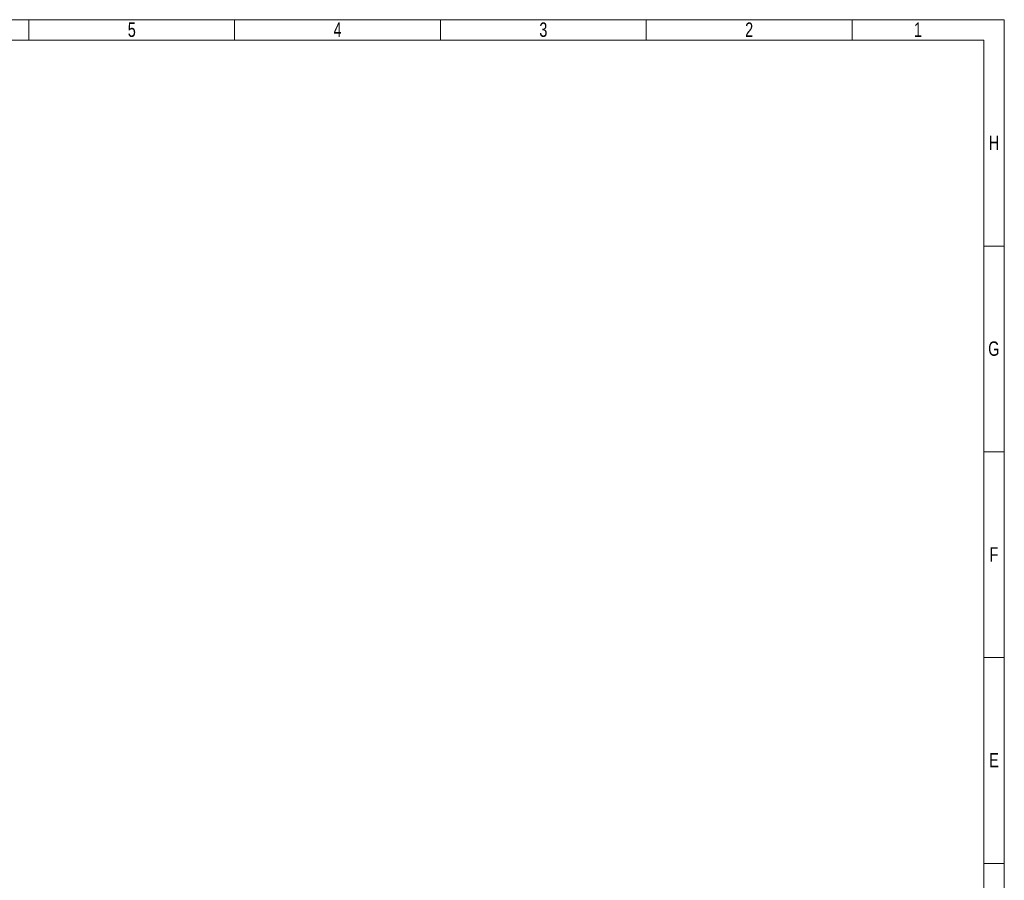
# Model space of a CAD drawing. Header units: millimetres. Extents: x 0 to 594, y 0 to 424.
# Tile 13 of 13: x 346 to 594, y 208 to 424. Entities that reach past the tile are written whole.
import ezdxf

# ---------------------------------------------------------------- set-up
doc = ezdxf.new("R2010")
doc.units = ezdxf.units.MM
doc.header["$LTSCALE"] = 0.25
doc.styles.add('SLDTEXTSTYLE3', font='TXT', dxfattribs={"width": 0.75})

# ---------------------------------------------------------------- blocks, each defined once
blk = doc.blocks.new('cajetin')
at = {"color": 7, "linetype": 'Continuous', "lineweight": 18}
for p, q in [((0, 615), (861, 615)), ((505.5, 607.5), (505.5, 615)), ((580.5, 607.5), (580.5, 615)), ((655.5, 607.5), (655.5, 615)), ((730.5, 607.5), (730.5, 615)), ((805.5, 607.5), (805.5, 615)), ((861, 615), (861, 0)), ((7.5, 607.5), (853.5, 607.5)), ((853.5, 607.5), (853.5, 7.5)), ((853.5, 532.5), (861, 532.5)), ((853.5, 457.5), (861, 457.5)), ((853.5, 382.5), (861, 382.5)), ((853.5, 307.5), (861, 307.5)), ((853.5, 307.5), (853.5, 307.5))]:
    blk.add_line(p, q, dxfattribs=at)
at = {"color": 7, "linetype": 'Continuous', "lineweight": 0, "char_height": 5.25, "attachment_point": 2, "style": 'SLDTEXTSTYLE3'}
for s, insert in [('5', (543.01, 613.99)), ('4', (618.01, 613.99)), ('3', (693.01, 613.99)), ('2', (768.01, 613.99)), ('1', (829.51, 613.99)), ('H', (857.25, 572.74)), ('G', (857.18, 497.74)), ('F', (857.21, 422.74)), ('E', (857.24, 347.74))]:
    blk.add_mtext(s, dxfattribs=dict(at, insert=insert))

msp = doc.modelspace()

# ---------------------------------------------------------------- block references
at = {"xscale": 0.689895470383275, "yscale": 0.689895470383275, "zscale": 0.689895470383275}
msp.add_blockref('cajetin', (0, 0), dxfattribs=at)

doc.saveas('drawing.dxf')
